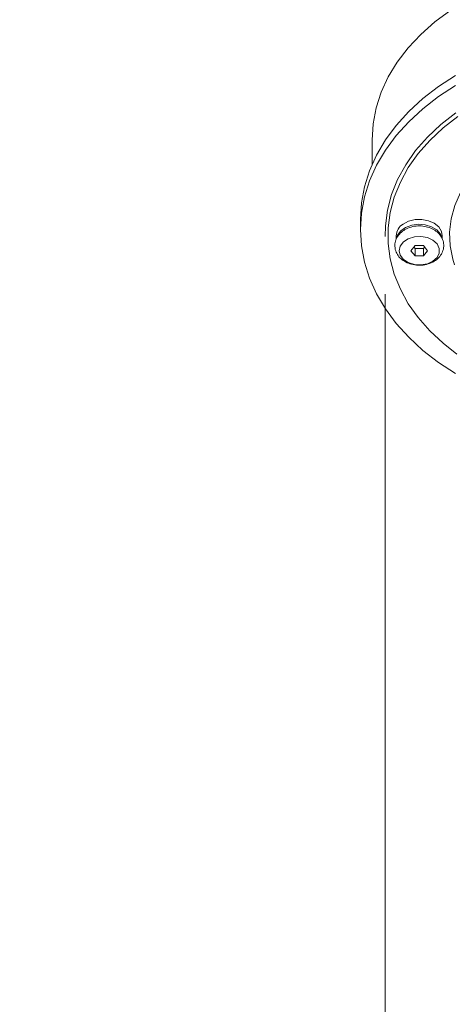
# Model space of a CAD drawing. Header units: millimetres. Extents: x 0 to 594, y 0 to 420.
# Tile 21 of 49: x 100 to 108, y 262 to 279. Entities that reach past the tile are written whole.
import ezdxf

# ---------------------------------------------------------------- set-up
doc = ezdxf.new("R2010")
doc.units = ezdxf.units.MM
doc.styles.add('SLDTEXTSTYLE0', font='TXT', dxfattribs={"width": 0.605})
doc.dimstyles.new('SLDDIMSTYLE5', dxfattribs={"dimtxt": 3.5, "dimasz": 3.302, "dimexe": 0, "dimexo": 0.0625, "dimgap": 0.875, "dimtad": 1, "dimdec": 3, "dimlfac": 10, "dimrnd": 1e-09, "dimzin": 12, "dimdsep": 46, "dimtxsty": 'SLDTEXTSTYLE0', "dimsah": 1, "dimcen": 0.09, "dimadec": 0, "dimazin": 3, "dimtfac": 1, "dimtmove": 0, "dimatfit": 0, "dimfxl": 1, "dimfrac": 2, "dimtolj": 1, "dimtzin": 12, "dimarcsym": 0})

# ---------------------------------------------------------------- blocks, each defined once
blk = doc.blocks.new('_D_10')
at = {"color": 7, "linetype": 'Continuous', "lineweight": 0}
for p, q in [((106.529, 274.162), (106.529, 233.25)), ((114.915, 274.162), (114.915, 233.25)), ((122.836, 240.424), (122.034, 240.424)), ((122.034, 240.424), (122.034, 235.052)), ((131.525, 240.424), (132.327, 240.424)), ((132.327, 240.424), (132.327, 235.052)), ((122.034, 235.052), (122.836, 235.052)), ((132.327, 235.052), (131.525, 235.052)), ((106.529, 234.25), (100.179, 234.25)), ((106.529, 234.25), (114.915, 234.25)), ((114.915, 234.25), (136.015, 234.25))]:
    blk.add_line(p, q, dxfattribs=at)
for points in [[(106.529, 234.25), (103.227, 234.758), (103.227, 233.742)], [(114.915, 234.25), (118.217, 233.742), (118.217, 234.758)]]:
    blk.add_solid(points, dxfattribs=at)
at = {"color": 7, "linetype": 'Continuous', "lineweight": 0, "char_height": 3.5, "attachment_point": 1, "style": 'SLDTEXTSTYLE0'}
for s, insert in [('%%c', (118.346, 245.738, -1.237)), ('84,5', (123.449, 245.738, -1.237)), ('3,3', (123.838, 239.564, -1.237))]:
    blk.add_mtext(s, dxfattribs=dict(at, insert=insert))

msp = doc.modelspace()

# ---------------------------------------------------------------- linework, layer by layer
at = {"color": 7, "linetype": 'Continuous', "lineweight": 15}
for p, q in [((106.30223, 276.84054), (106.30223, 276.41247)), ((106.10223, 275.46168), (106.10223, 275.2849)), ((106.52723, 275.23312), (106.52899, 275.16181)), ((106.72224, 275.17637), (106.72299, 275.11627)), ((107.52152, 275.12048), (107.52221, 275.17637)), ((107.05006, 275.00559), (106.97789, 274.91721)), ((106.97789, 274.91721), (107.05006, 274.82882)), ((107.02985, 274.98085), (107.05006, 274.9561)), ((107.1944, 275.00559), (107.05006, 275.00559)), ((107.05006, 274.9561), (107.05006, 274.82882)), ((107.05006, 274.9561), (107.1944, 274.9561)), ((107.26657, 274.91721), (107.1944, 275.00559)), ((107.1944, 274.9561), (107.2146, 274.98085)), ((107.1944, 274.9561), (107.1944, 274.82882)), ((107.1944, 274.82882), (107.26657, 274.91721)), ((107.05006, 274.82882), (107.1944, 274.82882))]:
    msp.add_line(p, q, dxfattribs=at)
at = {"color": 7, "linetype": 'Continuous', "lineweight": 15, "flags": 128}
for points in [[(106.30223, 276.84054), (106.32002, 277.1207), (106.37326, 277.3986), (106.46151, 277.67201), (106.58407, 277.93873), (106.73995, 278.1966), (106.92788, 278.44356), (107.14637, 278.67761), (107.39365, 278.89687), (107.66773, 279.09957)], [(107.75255, 277.96422), (107.45539, 277.77168), (107.1831, 277.56156), (106.93775, 277.33546), (106.72119, 277.09509), (106.53509, 276.8423), (106.38085, 276.579), (106.25965, 276.3072), (106.17242, 276.02896), (106.11981, 275.7464), (106.10223, 275.46168)], [(107.75255, 272.78237), (107.45539, 272.9749), (107.1831, 273.18502), (106.93775, 273.41112), (106.72119, 273.65148), (106.53509, 273.90428), (106.38085, 274.16758), (106.25965, 274.43938), (106.17242, 274.71762), (106.11981, 275.00018), (106.10223, 275.2849), (106.11981, 275.56963), (106.17242, 275.85218), (106.25965, 276.13042), (106.38085, 276.40223), (106.53509, 276.66552), (106.72119, 276.91832), (106.93775, 277.15868), (107.1831, 277.38478), (107.45539, 277.5949), (107.75255, 277.78744)], [(106.52899, 275.16181), (106.53283, 275.35053), (106.56857, 275.62328), (106.63975, 275.89253), (106.74576, 276.15599), (106.8857, 276.41141), (107.05836, 276.65661), (107.26229, 276.88949), (107.49574, 277.10808), (107.75671, 277.31051)], [(107.51359, 275.14875), (107.48789, 275.2068), (107.42462, 275.27799), (107.33448, 275.33285), (107.22548, 275.36647), (107.10731, 275.37589), (106.99046, 275.36025), (106.88532, 275.32096), (106.80123, 275.2615), (106.74566, 275.18716), (106.73215, 275.15315)], [(107.52221, 275.17637), (107.5086, 275.25204), (107.46092, 275.32932), (107.38314, 275.39322), (107.28218, 275.43808), (107.16701, 275.4599), (107.04786, 275.45675), (106.93532, 275.4289), (106.83939, 275.37883)], [(106.77223, 274.91721), (106.79119, 274.83685), (106.84603, 274.7652), (106.9308, 274.71002), (107.03631, 274.67729), (107.15113, 274.67056), (107.26282, 274.69057), (107.35928, 274.73513), (107.43004, 274.79942), (107.46745, 274.87647), (107.46745, 274.95794), (107.43004, 275.035), (107.35928, 275.09929), (107.26282, 275.14385), (107.15113, 275.16385), (107.03631, 275.15712), (106.9308, 275.12439), (106.84603, 275.06922), (106.79119, 274.99757), (106.77223, 274.91721)]]:
    msp.add_lwpolyline(points, dxfattribs=at)
at = {"color": 8, "linetype": 'Continuous', "lineweight": 15, "flags": 128}
for points in [[(107.79206, 277.25078), (107.5342, 277.05077), (107.30354, 276.83478), (107.10204, 276.60467), (106.93143, 276.36239), (106.79316, 276.11001), (106.68841, 275.8497), (106.61808, 275.58366), (106.58277, 275.31416), (106.58277, 275.04351), (106.61808, 274.77401), (106.68841, 274.50797), (106.79316, 274.24766), (106.93143, 273.99528), (107.10204, 273.753), (107.30354, 273.52289), (107.5342, 273.30691), (107.77258, 273.12076)], [(107.73436, 274.66878), (107.7036, 274.76926), (107.65867, 275.00244), (107.64965, 275.23769), (107.67666, 275.47225), (107.73938, 275.70337), (107.83707, 275.92833), (107.96858, 276.14452), (108.13238, 276.34938), (108.32654, 276.54052), (108.54879, 276.71569)]]:
    msp.add_lwpolyline(points, dxfattribs=at)
at = {"color": 7, "linetype": 'Continuous', "lineweight": 15}
msp.add_arc((106.96837, 275.16909), 0.24623, 121.588825, 178.305747, dxfattribs=at)
msp.add_open_spline([(106.69723, 275.00559), (106.69889, 274.98256), (106.7028, 274.92858), (106.7381, 274.84899), (106.79998, 274.77484), (106.88397, 274.71641), (106.9862, 274.67681), (107.10074, 274.6598), (107.21898, 274.66786), (107.332, 274.70183), (107.42667, 274.75892), (107.49629, 274.83324), (107.53975, 274.92033), (107.55269, 275.01656), (107.53224, 275.11153), (107.48406, 275.19417), (107.41268, 275.2622), (107.3208, 275.31341), (107.21264, 275.34422), (107.09551, 275.35121), (106.97834, 275.33264), (106.87382, 275.28969), (106.78973, 275.22688), (106.73106, 275.15029), (106.70129, 275.07361), (106.69836, 275.02447), (106.69723, 275.00559)], degree=3, knots=[0, 0, 0, 0, 0.03002957, 0.07038191, 0.11080114, 0.15275705, 0.19657834, 0.24160727, 0.2872209, 0.33352809, 0.38073018, 0.42215868, 0.46201401, 0.50536148, 0.54650096, 0.58666157, 0.62758371, 0.6703338, 0.71474685, 0.76003335, 0.80590497, 0.8525572, 0.89505314, 0.93589315, 0.97537853, 1, 1, 1, 1], dxfattribs=at)

# ---------------------------------------------------------------- dimensions: what is measured, and where the dimension line sits
at = {"color": 7, "linetype": 'Continuous', "lineweight": 0}
dim = msp.add_linear_dim(base=(114.91546, 234.25028), p1=(106.52899, 275.16181), p2=(114.91546, 275.16181), text='%%c<>', dimstyle='SLDDIMSTYLE5', dxfattribs=at)
dim.commit()
dim.dimension.update_dxf_attribs({"geometry": '_D_10', "text_midpoint": (127.18049, 234.25028), "dimtype": 160})

doc.saveas('drawing.dxf')
